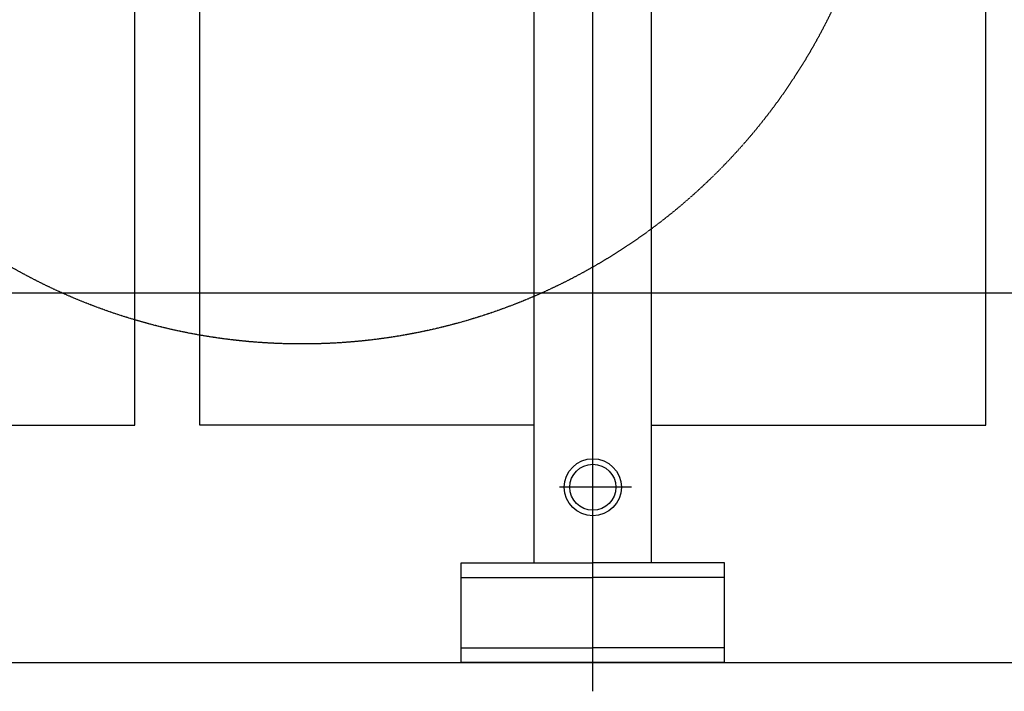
# Model space of a CAD drawing. Header units: inches. Extents: x -4968858 to -265257, y -220693 to 1871410.
# Tile 168 of 225: x -1894591 to -1893985, y 1196424 to 1196836. Entities that reach past the tile are written whole.
import ezdxf

# ---------------------------------------------------------------- set-up
doc = ezdxf.new("R2010")
doc.units = ezdxf.units.IN
doc.header["$MEASUREMENT"] = 0
for name, pattern in [('CENTER', [2, 1.25, -0.25, 0.25, -0.25]), ('CONTINOUS', [0]), ('DASHED2', [0.375, 0.25, -0.125]), ('HIDDEN', [0.375, 0.25, -0.125])]:
    doc.linetypes.add(name, pattern=pattern)
doc.layers.add('GRID', color=8, linetype='Continuous')
doc.layers.add('IPB', color=6, linetype='Continuous')

# ---------------------------------------------------------------- blocks, each defined once
blk = doc.blocks.new('UTCOMBINE')
at = {"color": 6}
for p, q in [((-707827.22, 44536.22, 0), (-707827.22, 42926.93, 0)), ((-707908.22, 44518.51, 0), (-707908.22, 44457.31, 0)), ((-707908.22, 44518.51, 0), (-707746.22, 44518.51, 0)), ((-707746.22, 44518.51, 0), (-707746.22, 44457.31, 0)), ((-707908.22, 44509.51, 0), (-707827.22, 44509.51, 0)), ((-707746.22, 44509.51, 0), (-707827.22, 44509.51, 0)), ((-707908.22, 44466.31, 0), (-707827.22, 44466.31, 0)), ((-707746.22, 44466.31, 0), (-707827.22, 44466.31, 0)), ((-707908.22, 44457.31, 0), (-707827.22, 44457.31, 0)), ((-707863.22, 44457.31, 0), (-707863.22, 44029.91, 0)), ((-707746.22, 44457.31, 0), (-707827.22, 44457.31, 0)), ((-707791.22, 44457.31, 0), (-707791.22, 44029.91, 0)), ((-707850.94, 44410.78, 0), (-707806.71, 44410.78, 0)), ((-708068.83, 44372.55, 0), (-708068.83, 42972.56, 0)), ((-707863.22, 44372.55, 0), (-708068.83, 44372.55, 0)), ((-708068.83, 44372.55, 0), (-708068.83, 42972.56, 0)), ((-707791.22, 44372.55, 0), (-707585.6, 44372.55, 0)), ((-707585.6, 44372.55, 0), (-707585.6, 42972.56, 0)), ((-707545.54, 44372.55, 0), (-707545.54, 42972.56, 0)), ((-707339.92, 44372.55, 0), (-707545.54, 44372.55, 0)), ((-707545.54, 44372.55, 0), (-707545.54, 42972.56, 0))]:
    blk.add_line(p, q, dxfattribs=at)
at = {"color": 6, "linetype": 'DASHED2'}
blk.add_line((-706363.51, 44518.51, 0), (-708350.51, 44518.51, 0), dxfattribs=at)
at = {"color": 6, "linetype": 'CENTER'}
blk.add_line((-707827.22, 44373.62, 0), (-707827.22, 42844.98, 0), dxfattribs=at)
at = {"color": 3}
blk.add_line((-708360.82, 44291.37, 0), (-707010.82, 44291.37, 0), dxfattribs=at)
at = {"color": 6}
for radius in [17.53, 14.13]:
    blk.add_circle((-707827.22, 44410.78, 0), radius, dxfattribs=at)
at = {"layer": 'IPB', "linetype": 'HIDDEN'}
blk.add_circle((-707648.39, 43961.39, 0), 361.31, dxfattribs=at)
blk = doc.blocks.new('TFMR YARD')
at = {"layer": 'GRID', "color": 1, "rotation": 180}
blk.add_blockref('UTCOMBINE', (-795623.35, 296115.83, 0), dxfattribs=at)

msp = doc.modelspace()

# ---------------------------------------------------------------- block references
at = {"color": 1, "linetype": 'CONTINOUS', "lineweight": 15}
msp.add_blockref('TFMR YARD', (-1806442.03, 944843.99), dxfattribs=at)

doc.saveas('drawing.dxf')
